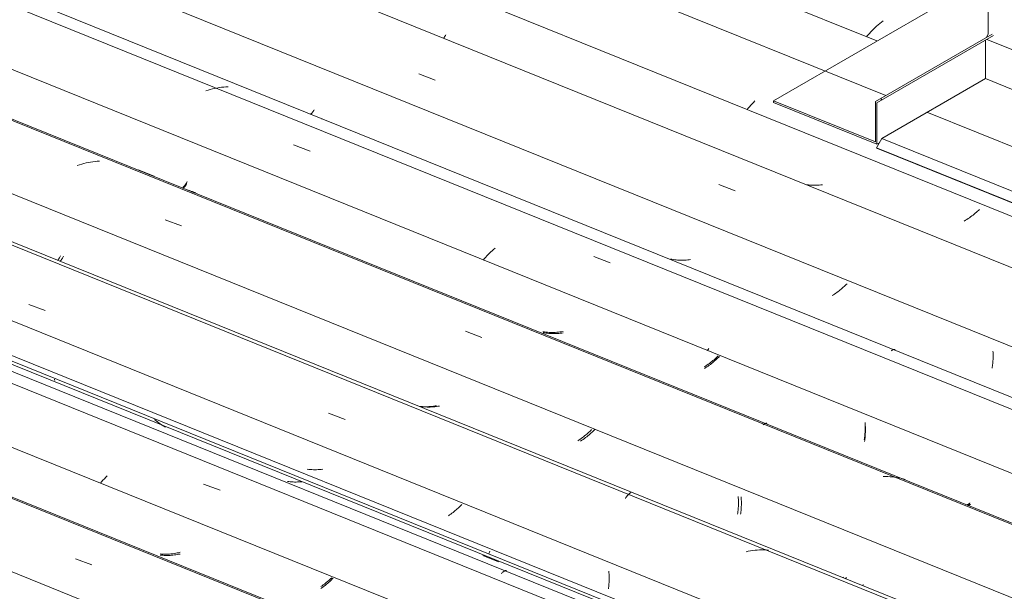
# Model space of a CAD drawing. Header units: metres. Extents: x -16.8 to 29.9, y -11.9 to 37.1.
# Tile 50 of 202: x 9.1 to 10.1, y -2.5 to -1.9. Entities that reach past the tile are written whole.
import ezdxf

# ---------------------------------------------------------------- set-up
doc = ezdxf.new("R2010")
doc.units = ezdxf.units.M
for name, color, linetype, lineweight in [('A-GLAZ-CWMG', 7, 'Continuous', 5), ('A-ROOF-OTLN', 7, 'Continuous', 5), ('I-WALL', 7, 'Continuous', 5)]:
    doc.layers.add(name, color=color, linetype=linetype, lineweight=lineweight)

# ---------------------------------------------------------------- blocks, each defined once
blk = doc.blocks.new('FP_379-ISO_03')
at = {"layer": 'A-GLAZ-CWMG', "color": 9, "true_color": 0xc0c0c0}
for p, q in [((-13.43486, -1.92774), (-13.43655, -1.92904)), ((-13.44738, -1.93886), (-13.44877, -1.94034)), ((-13.44595, -1.93739), (-13.44738, -1.93886)), ((-13.44448, -1.93594), (-13.44595, -1.93739)), ((-13.44297, -1.93452), (-13.44448, -1.93594)), ((-13.44142, -1.93311), (-13.44297, -1.93452)), ((-13.43983, -1.93173), (-13.44142, -1.93311)), ((-13.43821, -1.93037), (-13.43983, -1.93173)), ((-13.43655, -1.92904), (-13.43821, -1.93037)), ((-13.45012, -1.94183), (-13.45142, -1.94333)), ((-13.44877, -1.94034), (-13.45012, -1.94183))]:
    blk.add_line(p, q, dxfattribs=at)
blk = doc.blocks.new('FP_381-ISO_03')
at = {"layer": 'A-GLAZ-CWMG'}
for p, q in [((-13.43219, -2.00347), (-17.12557, -0.51081)), ((-10.84862, -3.04761), (-13.39038, -2.02037))]:
    blk.add_line(p, q, dxfattribs=at)
at = {"layer": 'A-GLAZ-CWMG', "color": 9, "true_color": 0xc0c0c0}
for p, q in [((-13.57177, -2.01623), (-13.57298, -2.01771)), ((-13.57053, -2.01476), (-13.57177, -2.01623)), ((-13.56924, -2.0133), (-13.57053, -2.01476)), ((-13.56792, -2.01185), (-13.56924, -2.0133)), ((-13.56657, -2.01042), (-13.56792, -2.01185)), ((-13.56517, -2.009), (-13.56657, -2.01042))]:
    blk.add_line(p, q, dxfattribs=at)
blk = doc.blocks.new('FP_382-ISO_03')
at = {"layer": 'A-GLAZ-CWMG', "color": 9, "true_color": 0xc0c0c0}
for p, q in [((-13.88113, -1.9453), (-13.88083, -1.94502)), ((-13.88083, -1.94502), (-13.88052, -1.9447)), ((-13.88052, -1.9447), (-13.88021, -1.94434)), ((-13.88021, -1.94434), (-13.87989, -1.94393)), ((-13.87989, -1.94393), (-13.87956, -1.94348)), ((-13.87956, -1.94348), (-13.87923, -1.94298)), ((-13.87923, -1.94298), (-13.8789, -1.94245)), ((-13.8789, -1.94245), (-13.87857, -1.94187)), ((-13.51217, -2.09404), (-13.51337, -2.09386)), ((-13.51062, -2.09424), (-13.51217, -2.09404)), ((-13.50906, -2.09439), (-13.51062, -2.09424)), ((-13.50749, -2.0945), (-13.50906, -2.09439)), ((-13.50591, -2.09456), (-13.50749, -2.0945)), ((-13.50434, -2.09459), (-13.50591, -2.09456)), ((-13.50276, -2.09458), (-13.50434, -2.09459)), ((-13.50118, -2.09452), (-13.50276, -2.09458)), ((-13.4996, -2.09442), (-13.50118, -2.09452)), ((-13.49802, -2.09428), (-13.4996, -2.09442)), ((-13.49644, -2.0941), (-13.49802, -2.09428)), ((-13.34854, -2.12842), (-13.34984, -2.12928)), ((-13.34727, -2.12755), (-13.34854, -2.12842)), ((-13.34602, -2.12665), (-13.34727, -2.12755)), ((-13.3448, -2.12575), (-13.34602, -2.12665)), ((-13.3436, -2.12482), (-13.3448, -2.12575)), ((-13.34243, -2.12389), (-13.3436, -2.12482)), ((-13.34128, -2.12294), (-13.34243, -2.12389)), ((-13.34017, -2.12198), (-13.34128, -2.12294)), ((-13.33907, -2.12101), (-13.34017, -2.12198)), ((-13.33801, -2.12003), (-13.33907, -2.12101)), ((-13.33698, -2.11905), (-13.33801, -2.12003)), ((-13.35116, -2.13011), (-13.35249, -2.13093)), ((-13.34984, -2.12928), (-13.35116, -2.13011))]:
    blk.add_line(p, q, dxfattribs=at)
blk = doc.blocks.new('FP_383-ISO_03')
at = {"layer": 'A-GLAZ-CWMG'}
blk.add_line((-10.97403, -3.12001), (-17.25464, -0.58173), dxfattribs=at)
at = {"layer": 'A-GLAZ-CWMG', "color": 9, "true_color": 0xc0c0c0}
for p, q in [((-13.90613, -1.98157), (-13.88941, -1.98773)), ((-13.60171, -2.09395), (-13.58495, -2.10016))]:
    blk.add_line(p, q, dxfattribs=at)
blk = doc.blocks.new('FP_384-ISO_03')
at = {"layer": 'A-GLAZ-CWMG', "color": 9, "true_color": 0xc0c0c0}
for p, q in [((-14.01301, -2.01905), (-14.01268, -2.01849)), ((-14.01268, -2.01849), (-14.01235, -2.01789)), ((-14.01627, -2.02233), (-14.01602, -2.02225)), ((-14.01602, -2.02225), (-14.01576, -2.02213)), ((-14.01576, -2.02213), (-14.01549, -2.02197)), ((-14.01549, -2.02197), (-14.01521, -2.02176)), ((-14.01521, -2.02176), (-14.01491, -2.0215)), ((-14.01491, -2.0215), (-14.01461, -2.0212)), ((-14.01461, -2.0212), (-14.0143, -2.02086)), ((-14.0143, -2.02086), (-14.01399, -2.02047)), ((-14.01399, -2.02047), (-14.01366, -2.02004)), ((-14.01366, -2.02004), (-14.01334, -2.01957)), ((-14.01334, -2.01957), (-14.01301, -2.01905)), ((-14.00363, -2.02755), (-14.005, -2.02708)), ((-13.64921, -2.16973), (-13.65063, -2.16945)), ((-13.64778, -2.16998), (-13.64921, -2.16973)), ((-13.64634, -2.17019), (-13.64778, -2.16998)), ((-13.6449, -2.17036), (-13.64634, -2.17019)), ((-13.64345, -2.17049), (-13.6449, -2.17036)), ((-13.642, -2.17059), (-13.64345, -2.17049)), ((-13.64054, -2.17066), (-13.642, -2.17059)), ((-13.63908, -2.17068), (-13.64054, -2.17066)), ((-13.63761, -2.17067), (-13.63908, -2.17068)), ((-13.63615, -2.17062), (-13.63761, -2.17067)), ((-13.63468, -2.17054), (-13.63615, -2.17062)), ((-13.63321, -2.17042), (-13.63468, -2.17054)), ((-13.63175, -2.17027), (-13.63321, -2.17042)), ((-13.63028, -2.17009), (-13.63175, -2.17027)), ((-13.47524, -2.19819), (-13.47627, -2.19908)), ((-13.47423, -2.19729), (-13.47524, -2.19819)), ((-13.47325, -2.19639), (-13.47423, -2.19729)), ((-13.47229, -2.19548), (-13.47325, -2.19639)), ((-13.47136, -2.19456), (-13.47229, -2.19548)), ((-13.48534, -2.20578), (-13.48656, -2.20655)), ((-13.48413, -2.205), (-13.48534, -2.20578)), ((-13.48294, -2.20419), (-13.48413, -2.205)), ((-13.48178, -2.20337), (-13.48294, -2.20419)), ((-13.48063, -2.20254), (-13.48178, -2.20337)), ((-13.47951, -2.20169), (-13.48063, -2.20254)), ((-13.47841, -2.20083), (-13.47951, -2.20169)), ((-13.47733, -2.19996), (-13.47841, -2.20083)), ((-13.47627, -2.19908), (-13.47733, -2.19996)), ((-13.32327, -2.26445), (-13.32334, -2.26299)), ((-13.32322, -2.26589), (-13.32327, -2.26445)), ((-13.32319, -2.26732), (-13.32322, -2.26589)), ((-13.3232, -2.26873), (-13.32319, -2.26732)), ((-13.32403, -2.27924), (-13.32386, -2.27802)), ((-13.32386, -2.27802), (-13.3237, -2.27676)), ((-13.3237, -2.27676), (-13.32356, -2.27548)), ((-13.32356, -2.27548), (-13.32344, -2.27418)), ((-13.32344, -2.27418), (-13.32335, -2.27285)), ((-13.32335, -2.27285), (-13.32327, -2.2715)), ((-13.32327, -2.2715), (-13.32322, -2.27013)), ((-13.32322, -2.27013), (-13.3232, -2.26873)), ((-13.32423, -2.28044), (-13.32403, -2.27924))]:
    blk.add_line(p, q, dxfattribs=at)
blk = doc.blocks.new('FP_385-ISO_03')
at = {"layer": 'A-GLAZ-CWMG'}
blk.add_line((-11.10824, -3.1975), (-17.38729, -0.65985), dxfattribs=at)
at = {"layer": 'A-GLAZ-CWMG', "color": 9, "true_color": 0xc0c0c0}
for p, q in [((-14.12001, -1.99803), (-14.12225, -1.99874)), ((-14.11777, -1.99739), (-14.12001, -1.99803)), ((-14.11551, -1.9968), (-14.11777, -1.99739)), ((-14.11325, -1.99628), (-14.11551, -1.9968)), ((-14.11098, -1.99583), (-14.11325, -1.99628)), ((-14.1087, -1.99543), (-14.11098, -1.99583)), ((-14.10642, -1.99511), (-14.1087, -1.99543)), ((-14.10414, -1.99485), (-14.10642, -1.99511)), ((-14.10186, -1.99465), (-14.10414, -1.99485)), ((-14.09959, -1.99453), (-14.10186, -1.99465)), ((-14.03325, -2.0536), (-14.01651, -2.05981)), ((-13.72859, -2.16695), (-13.71181, -2.17322)), ((-13.42658, -2.26256), (-13.42608, -2.2622)), ((-13.42608, -2.2622), (-13.4256, -2.2619)), ((-13.4256, -2.2619), (-13.42512, -2.26165)), ((-13.42512, -2.26165), (-13.42466, -2.26145)), ((-13.42466, -2.26145), (-13.42422, -2.26131)), ((-13.42422, -2.26131), (-13.42379, -2.26123)), ((-13.42379, -2.26123), (-13.42338, -2.2612)), ((-13.42338, -2.2612), (-13.42299, -2.26122)), ((-13.42299, -2.26122), (-13.42262, -2.26129))]:
    blk.add_line(p, q, dxfattribs=at)
blk = doc.blocks.new('FP_386-ISO_03')
at = {"layer": 'A-GLAZ-CWMG', "color": 9, "true_color": 0xc0c0c0}
for p, q in [((-14.14546, -2.09728), (-14.1452, -2.09716)), ((-14.1452, -2.09716), (-14.14492, -2.09699)), ((-14.14492, -2.09699), (-14.14464, -2.09678)), ((-14.14464, -2.09678), (-14.14434, -2.09653)), ((-14.14434, -2.09653), (-14.14404, -2.09623)), ((-14.14404, -2.09623), (-14.14373, -2.09588)), ((-14.14373, -2.09588), (-14.14341, -2.0955)), ((-14.14341, -2.0955), (-14.14309, -2.09507)), ((-14.14309, -2.09507), (-14.14276, -2.09459)), ((-14.14276, -2.09459), (-14.14243, -2.09407)), ((-14.14243, -2.09407), (-14.1421, -2.09351)), ((-14.1421, -2.09351), (-14.14177, -2.09291)), ((-14.14177, -2.09291), (-14.14143, -2.09226)), ((-14.13559, -2.10163), (-14.13694, -2.10113)), ((-14.13422, -2.1021), (-14.13559, -2.10163)), ((-14.13284, -2.10253), (-14.13422, -2.1021)), ((-13.77853, -2.24451), (-13.77996, -2.24426)), ((-13.77709, -2.24472), (-13.77853, -2.24451)), ((-13.77565, -2.2449), (-13.77709, -2.24472)), ((-13.7742, -2.24504), (-13.77565, -2.2449)), ((-13.77274, -2.24514), (-13.7742, -2.24504)), ((-13.77128, -2.24521), (-13.77274, -2.24514)), ((-13.76982, -2.24524), (-13.77128, -2.24521)), ((-13.76836, -2.24523), (-13.76982, -2.24524)), ((-13.76689, -2.24519), (-13.76836, -2.24523)), ((-13.76542, -2.24511), (-13.76689, -2.24519)), ((-13.76396, -2.245), (-13.76542, -2.24511)), ((-13.76249, -2.24485), (-13.76396, -2.245)), ((-13.76103, -2.24467), (-13.76249, -2.24485)), ((-13.75956, -2.24446), (-13.76103, -2.24467)), ((-13.60108, -2.26844), (-13.602, -2.26935)), ((-13.61249, -2.27814), (-13.61366, -2.27895)), ((-13.61134, -2.27731), (-13.61249, -2.27814)), ((-13.61021, -2.27646), (-13.61134, -2.27731)), ((-13.6091, -2.27561), (-13.61021, -2.27646)), ((-13.60801, -2.27474), (-13.6091, -2.27561)), ((-13.60695, -2.27386), (-13.60801, -2.27474)), ((-13.60591, -2.27297), (-13.60695, -2.27386)), ((-13.60489, -2.27208), (-13.60591, -2.27297)), ((-13.6039, -2.27118), (-13.60489, -2.27208)), ((-13.60294, -2.27027), (-13.6039, -2.27118)), ((-13.602, -2.26935), (-13.60294, -2.27027)), ((-13.61485, -2.27975), (-13.61607, -2.28054)), ((-13.61366, -2.27895), (-13.61485, -2.27975)), ((-13.45291, -2.33846), (-13.453, -2.33699)), ((-13.45284, -2.33991), (-13.45291, -2.33846)), ((-13.4531, -2.34959), (-13.45299, -2.34827)), ((-13.45299, -2.34827), (-13.45291, -2.34693)), ((-13.45291, -2.34693), (-13.45284, -2.34557)), ((-13.45281, -2.34135), (-13.45284, -2.33991)), ((-13.45284, -2.34557), (-13.45281, -2.34418)), ((-13.45279, -2.34277), (-13.45281, -2.34135)), ((-13.45281, -2.34418), (-13.45279, -2.34277)), ((-13.45372, -2.35462), (-13.45354, -2.3534)), ((-13.45354, -2.3534), (-13.45337, -2.35216)), ((-13.45337, -2.35216), (-13.45322, -2.35089)), ((-13.45322, -2.35089), (-13.4531, -2.34959)), ((-13.34687, -2.41886), (-13.34657, -2.41857)), ((-13.34657, -2.41857), (-13.34626, -2.41823)), ((-13.34868, -2.41969), (-13.34846, -2.4197)), ((-13.34846, -2.4197), (-13.34823, -2.41967)), ((-13.34823, -2.41967), (-13.34798, -2.4196)), ((-13.34798, -2.4196), (-13.34772, -2.41948)), ((-13.34772, -2.41948), (-13.34745, -2.41932)), ((-13.34745, -2.41932), (-13.34717, -2.41911)), ((-13.34717, -2.41911), (-13.34687, -2.41886))]:
    blk.add_line(p, q, dxfattribs=at)
blk = doc.blocks.new('FP_387-ISO_03')
at = {"layer": 'A-GLAZ-CWMG'}
blk.add_line((-11.23826, -3.27257), (-17.51708, -0.73502), dxfattribs=at)
at = {"layer": 'A-GLAZ-CWMG', "color": 9, "true_color": 0xc0c0c0}
for p, q in [((-14.25058, -2.07382), (-14.25281, -2.07457)), ((-14.24834, -2.07314), (-14.25058, -2.07382)), ((-14.24609, -2.07251), (-14.24834, -2.07314)), ((-14.24383, -2.07195), (-14.24609, -2.07251)), ((-14.24157, -2.07145), (-14.24383, -2.07195)), ((-14.23929, -2.07102), (-14.24157, -2.07145)), ((-14.23702, -2.07065), (-14.23929, -2.07102)), ((-14.23474, -2.07035), (-14.23702, -2.07065)), ((-14.23246, -2.07011), (-14.23474, -2.07035)), ((-14.23018, -2.06995), (-14.23246, -2.07011)), ((-14.16359, -2.12972), (-14.14685, -2.1359)), ((-13.85885, -2.24273), (-13.84207, -2.24899)), ((-13.55674, -2.33775), (-13.55624, -2.33737)), ((-13.55624, -2.33737), (-13.55576, -2.33705)), ((-13.55576, -2.33705), (-13.55528, -2.33679)), ((-13.55528, -2.33679), (-13.55482, -2.33657)), ((-13.55482, -2.33657), (-13.55437, -2.33642)), ((-13.55437, -2.33642), (-13.55394, -2.33632)), ((-13.55394, -2.33632), (-13.55352, -2.33627)), ((-13.55352, -2.33627), (-13.55313, -2.33627)), ((-13.55313, -2.33627), (-13.55275, -2.33633)), ((-13.43235, -2.39032), (-13.43462, -2.39034)), ((-13.43009, -2.39037), (-13.43235, -2.39032)), ((-13.42784, -2.39049), (-13.43009, -2.39037)), ((-13.4256, -2.39068), (-13.42784, -2.39049)), ((-13.42337, -2.39093), (-13.4256, -2.39068)), ((-13.42116, -2.39126), (-13.42337, -2.39093)), ((-13.41896, -2.39166), (-13.42116, -2.39126)), ((-13.41679, -2.39213), (-13.41896, -2.39166)), ((-13.41463, -2.39267), (-13.41679, -2.39213)), ((-13.41249, -2.39328), (-13.41463, -2.39267))]:
    blk.add_line(p, q, dxfattribs=at)
blk = doc.blocks.new('FP_388-ISO_03')
at = {"layer": 'A-GLAZ-CWMG', "color": 9, "true_color": 0xc0c0c0}
for p, q in [((-14.27143, -2.16924), (-14.2711, -2.16872)), ((-14.2711, -2.16872), (-14.27077, -2.16815)), ((-14.27077, -2.16815), (-14.27043, -2.16755)), ((-14.27043, -2.16755), (-14.2701, -2.1669)), ((-14.2701, -2.1669), (-14.26976, -2.16621)), ((-14.27272, -2.17089), (-14.27241, -2.17054)), ((-14.27241, -2.17054), (-14.27209, -2.17015)), ((-14.27209, -2.17015), (-14.27176, -2.16972)), ((-14.27176, -2.16972), (-14.27143, -2.16924)), ((-13.88811, -2.31842), (-13.88968, -2.31868)), ((-13.90388, -2.31925), (-13.90544, -2.31911)), ((-13.90231, -2.31935), (-13.90388, -2.31925)), ((-13.90073, -2.31941), (-13.90231, -2.31935)), ((-13.89916, -2.31943), (-13.90073, -2.31941)), ((-13.89758, -2.31941), (-13.89916, -2.31943)), ((-13.896, -2.31934), (-13.89758, -2.31941)), ((-13.89442, -2.31924), (-13.896, -2.31934)), ((-13.89284, -2.31909), (-13.89442, -2.31924)), ((-13.89126, -2.31891), (-13.89284, -2.31909)), ((-13.88968, -2.31868), (-13.89126, -2.31891)), ((-13.73673, -2.3481), (-13.73782, -2.349)), ((-13.73567, -2.3472), (-13.73673, -2.3481)), ((-13.73463, -2.34628), (-13.73567, -2.3472)), ((-13.73361, -2.34536), (-13.73463, -2.34628)), ((-13.73262, -2.34443), (-13.73361, -2.34536)), ((-13.73166, -2.3435), (-13.73262, -2.34443)), ((-13.73072, -2.34256), (-13.73166, -2.3435)), ((-13.74362, -2.35329), (-13.74485, -2.35411)), ((-13.74242, -2.35246), (-13.74362, -2.35329)), ((-13.74124, -2.35162), (-13.74242, -2.35246)), ((-13.74008, -2.35076), (-13.74124, -2.35162)), ((-13.73894, -2.34988), (-13.74008, -2.35076)), ((-13.73782, -2.349), (-13.73894, -2.34988)), ((-13.58183, -2.41208), (-13.58193, -2.4106)), ((-13.58175, -2.41354), (-13.58183, -2.41208)), ((-13.5817, -2.41499), (-13.58175, -2.41354)), ((-13.58167, -2.41642), (-13.5817, -2.41499)), ((-13.5817, -2.41924), (-13.58168, -2.41784)), ((-13.58168, -2.41784), (-13.58167, -2.41642)), ((-13.5825, -2.4284), (-13.58232, -2.42716)), ((-13.58232, -2.42716), (-13.58217, -2.4259)), ((-13.58217, -2.4259), (-13.58203, -2.42462)), ((-13.58203, -2.42462), (-13.58192, -2.42331)), ((-13.58192, -2.42331), (-13.58182, -2.42197)), ((-13.58182, -2.42197), (-13.58175, -2.42062)), ((-13.58175, -2.42062), (-13.5817, -2.41924)), ((-13.47538, -2.49294), (-13.47506, -2.49258))]:
    blk.add_line(p, q, dxfattribs=at)
blk = doc.blocks.new('FP_389-ISO_03')
at = {"layer": 'A-GLAZ-CWMG'}
blk.add_line((-11.376, -3.34492), (-17.64352, -0.81193), dxfattribs=at)
blk = doc.blocks.new('FP_390-ISO_03')
at = {"layer": 'A-GLAZ-CWMG', "color": 9, "true_color": 0xc0c0c0}
for p, q in [((-14.01779, -2.38305), (-14.01934, -2.38285)), ((-14.01622, -2.3832), (-14.01779, -2.38305)), ((-14.01465, -2.3833), (-14.01622, -2.3832)), ((-14.01308, -2.38337), (-14.01465, -2.3833)), ((-14.0115, -2.3834), (-14.01308, -2.38337)), ((-14.00992, -2.38338), (-14.0115, -2.3834)), ((-14.00834, -2.38332), (-14.00992, -2.38338)), ((-14.00676, -2.38322), (-14.00834, -2.38332)), ((-14.00517, -2.38308), (-14.00676, -2.38322)), ((-14.00359, -2.38291), (-14.00517, -2.38308))]:
    blk.add_line(p, q, dxfattribs=at)
blk = doc.blocks.new('FP_391-ISO_03')
at = {"layer": 'A-GLAZ-CWMG'}
blk.add_line((-17.73962, -0.89428), (-11.49946, -3.4162), dxfattribs=at)
at = {"layer": 'A-GLAZ-CWMG', "color": 9, "true_color": 0xc0c0c0}
for p, q in [((-14.27587, -2.29152), (-14.27576, -2.29215)), ((-14.27576, -2.29215), (-14.27562, -2.29275)), ((-14.17287, -2.33377), (-14.17437, -2.33254)), ((-14.17133, -2.33495), (-14.17287, -2.33377)), ((-14.16976, -2.33609), (-14.17133, -2.33495)), ((-14.16817, -2.33718), (-14.16976, -2.33609)), ((-14.16654, -2.33822), (-14.16817, -2.33718)), ((-14.16489, -2.3392), (-14.16654, -2.33822)), ((-14.16321, -2.34014), (-14.16489, -2.3392)), ((-13.84128, -2.47059), (-13.82514, -2.47709))]:
    blk.add_line(p, q, dxfattribs=at)
blk = doc.blocks.new('Rectangular Mullion - Telha Fibrocimento - Ondulada-1908998-ISO_03')
at = {"layer": 'A-GLAZ-CWMG', "true_color": 0xc0c0c0}
h = blk.add_hatch(dxfattribs=at)
h.set_pattern_fill('FP_48', color=9, style=0, pattern_type=2)
h.set_pattern_definition([(15.48, (-10.462, -3.312), (0.4651252, 0.2596002), [0.01991, -0.34206, 0.01991, -2.273]), (15.48, (-10.462, -3.312), (0.4651252, 0.2596002), [-0.38188, -0.34206, 0.01991, -0.70404, -1.207]), (15.48, (-10.462, -3.312), (0.4651252, 0.2596002), [-1.448, 0.01991, -0.34206, 0.01991, -0.8247]), (15.48, (-10.462, -3.312), (0.4651252, 0.2596002), [-1.83, -0.22141, 0.01991, -0.58338]), (120.895, (-10.287, -3.198), (-0.3332603, 0.2953726), [0.01868, -0.32101, 0.01868, -2.133]), (120.895, (-10.287, -3.198), (-0.3332603, 0.2953726), [-0.35838, -0.32101, 0.01868, -0.6607, -1.132]), (120.895, (-10.287, -3.198), (-0.3332603, 0.2953726), [-1.359, 0.01868, -0.32101, 0.01868, -0.77393]), (120.895, (-10.287, -3.198), (-0.3332603, 0.2953726), [-1.717, -0.20778, 0.01868, -0.54747]), (245.8, (-10.229, -2.92), (-0.1318568, -0.5549805), [0.0234, -0.40209, 0.0234, -2.671]), (245.8, (-10.229, -2.92), (-0.1318568, -0.5549805), [-0.4489, -0.40209, 0.0234, -0.82759, -1.418]), (245.8, (-10.229, -2.92), (-0.1318568, -0.5549805), [-1.702, 0.0234, -0.40209, 0.0234, -0.96942]), (245.8, (-10.229, -2.92), (-0.1318568, -0.5549805), [-2.151, -0.26026, 0.0234, -0.68576])])
h.paths.add_polyline_path([(-11.49596, -3.41418), (-11.49075, -3.41068), (-17.74701, -0.88224), (-17.74922, -0.88695), (-11.57678, -3.38151)])
at = {"layer": 'A-GLAZ-CWMG'}
for p, q in [((-17.05876, -0.48599), (-13.44113, -1.94803)), ((-17.18388, -0.55823), (-10.92824, -3.08641)), ((-17.31892, -0.63619), (-11.06329, -3.16438)), ((-17.57844, -0.78603), (-11.32281, -3.31421)), ((-17.74922, -0.88695), (-11.49596, -3.41418)), ((-17.74701, -0.88224), (-11.49025, -3.41088))]:
    blk.add_line(p, q, dxfattribs=at)
for name in ['FP_379-ISO_03', 'FP_381-ISO_03', 'FP_383-ISO_03', 'FP_382-ISO_03', 'FP_384-ISO_03', 'FP_385-ISO_03', 'FP_387-ISO_03', 'FP_386-ISO_03', 'FP_388-ISO_03', 'FP_389-ISO_03', 'FP_391-ISO_03', 'FP_390-ISO_03']:
    blk.add_blockref(name, (0, 0), dxfattribs=at)
blk = doc.blocks.new('FP_393-ISO_03')
at = {"layer": 'A-GLAZ-CWMG'}
blk.add_line((-11.12812, -3.20181), (-17.3954, -0.66892), dxfattribs=at)
at = {"layer": 'A-GLAZ-CWMG', "color": 9, "true_color": 0xc0c0c0}
for p, q in [((-13.82875, -2.15845), (-13.8302, -2.15973)), ((-13.83824, -2.16772), (-13.83946, -2.1691)), ((-13.83699, -2.16636), (-13.83824, -2.16772)), ((-13.8357, -2.165), (-13.83699, -2.16636)), ((-13.83438, -2.16366), (-13.8357, -2.165)), ((-13.83302, -2.16233), (-13.83438, -2.16366)), ((-13.83163, -2.16102), (-13.83302, -2.16233)), ((-13.8302, -2.15973), (-13.83163, -2.16102)), ((-13.83946, -2.1691), (-13.84064, -2.17049)), ((-13.61256, -2.26134), (-13.6134, -2.26233)), ((-13.6117, -2.26035), (-13.61256, -2.26134))]:
    blk.add_line(p, q, dxfattribs=at)
blk = doc.blocks.new('FP_394-ISO_03')
at = {"layer": 'A-GLAZ-CWMG', "color": 9, "true_color": 0xc0c0c0}
for p, q in [((-14.19105, -2.07884), (-14.17483, -2.08541)), ((-14.14547, -2.0965), (-14.14518, -2.09631)), ((-14.14518, -2.09631), (-14.14488, -2.09608)), ((-14.14488, -2.09608), (-14.14457, -2.0958)), ((-14.14457, -2.0958), (-14.14426, -2.09548)), ((-14.14426, -2.09548), (-14.14394, -2.09512)), ((-14.14394, -2.09512), (-14.14361, -2.09471)), ((-14.14361, -2.09471), (-14.14328, -2.09427)), ((-14.14328, -2.09427), (-14.14294, -2.09378)), ((-14.14294, -2.09378), (-14.1426, -2.09324)), ((-14.1426, -2.09324), (-14.14226, -2.09267)), ((-14.14226, -2.09267), (-14.14192, -2.09206)), ((-14.14192, -2.09206), (-14.14158, -2.0914)), ((-14.14158, -2.0914), (-14.14124, -2.0907)), ((-14.13886, -2.09997), (-14.14032, -2.09942)), ((-14.13738, -2.10049), (-14.13886, -2.09997)), ((-14.1359, -2.10097), (-14.13738, -2.10049)), ((-14.1344, -2.10141), (-14.1359, -2.10097)), ((-14.13288, -2.1018), (-14.1344, -2.10141)), ((-13.77866, -2.24353), (-13.78022, -2.24331)), ((-13.7771, -2.2437), (-13.77866, -2.24353)), ((-13.77553, -2.24384), (-13.7771, -2.2437)), ((-13.77395, -2.24393), (-13.77553, -2.24384)), ((-13.77238, -2.24399), (-13.77395, -2.24393)), ((-13.77079, -2.244), (-13.77238, -2.24399)), ((-13.76921, -2.24397), (-13.77079, -2.244)), ((-13.76762, -2.24391), (-13.76921, -2.24397)), ((-13.76603, -2.2438), (-13.76762, -2.24391)), ((-13.76445, -2.24365), (-13.76603, -2.2438)), ((-13.76286, -2.24347), (-13.76445, -2.24365)), ((-13.76128, -2.24324), (-13.76286, -2.24347)), ((-13.7597, -2.24298), (-13.76128, -2.24324)), ((-13.60221, -2.26781), (-13.60323, -2.26879)), ((-13.61494, -2.27802), (-13.61624, -2.27886)), ((-13.61366, -2.27716), (-13.61494, -2.27802)), ((-13.61241, -2.27629), (-13.61366, -2.27716)), ((-13.61117, -2.27539), (-13.61241, -2.27629)), ((-13.60996, -2.27449), (-13.61117, -2.27539)), ((-13.60878, -2.27356), (-13.60996, -2.27449)), ((-13.60762, -2.27263), (-13.60878, -2.27356)), ((-13.60648, -2.27168), (-13.60762, -2.27263)), ((-13.60537, -2.27073), (-13.60648, -2.27168)), ((-13.60429, -2.26976), (-13.60537, -2.27073)), ((-13.60323, -2.26879), (-13.60429, -2.26976)), ((-13.45311, -2.33695), (-13.45319, -2.33548)), ((-13.45307, -2.3384), (-13.45311, -2.33695)), ((-13.45304, -2.33984), (-13.45307, -2.3384)), ((-13.45354, -2.3494), (-13.45341, -2.3481)), ((-13.45341, -2.3481), (-13.45329, -2.34678)), ((-13.45329, -2.34678), (-13.4532, -2.34543)), ((-13.4532, -2.34543), (-13.45312, -2.34406)), ((-13.45312, -2.34406), (-13.45307, -2.34268)), ((-13.45307, -2.34268), (-13.45305, -2.34127)), ((-13.45305, -2.34127), (-13.45304, -2.33984)), ((-13.45406, -2.35314), (-13.45387, -2.35192)), ((-13.45387, -2.35192), (-13.4537, -2.35068)), ((-13.4537, -2.35068), (-13.45354, -2.3494)), ((-13.34867, -2.41875), (-13.34839, -2.4186)), ((-13.34839, -2.4186), (-13.34811, -2.4184)), ((-13.34811, -2.4184), (-13.34781, -2.41816)), ((-13.34781, -2.41816), (-13.3475, -2.41788)), ((-13.3475, -2.41788), (-13.34718, -2.41755)), ((-13.34718, -2.41755), (-13.34686, -2.41719)), ((-13.34986, -2.41888), (-13.34965, -2.41893)), ((-13.34965, -2.41893), (-13.34943, -2.41895)), ((-13.34943, -2.41895), (-13.34919, -2.41893)), ((-13.34919, -2.41893), (-13.34894, -2.41886)), ((-13.34894, -2.41886), (-13.34867, -2.41875))]:
    blk.add_line(p, q, dxfattribs=at)
blk = doc.blocks.new('FP_395-ISO_03')
at = {"layer": 'A-GLAZ-CWMG'}
blk.add_line((-11.23965, -3.27337), (-17.5166, -0.73657), dxfattribs=at)
blk = doc.blocks.new('FP_396-ISO_03')
at = {"layer": 'A-GLAZ-CWMG', "color": 9, "true_color": 0xc0c0c0}
for p, q in [((-14.26808, -2.16904), (-14.26774, -2.16846)), ((-14.26774, -2.16846), (-14.2674, -2.16785)), ((-14.2674, -2.16785), (-14.26707, -2.16719)), ((-14.26707, -2.16719), (-14.26673, -2.16649)), ((-14.27032, -2.17185), (-14.27002, -2.17158)), ((-14.27002, -2.17158), (-14.26971, -2.17126)), ((-14.26971, -2.17126), (-14.26939, -2.1709)), ((-14.26939, -2.1709), (-14.26907, -2.1705)), ((-14.26907, -2.1705), (-14.26874, -2.17006)), ((-14.26874, -2.17006), (-14.26841, -2.16957)), ((-14.26841, -2.16957), (-14.26808, -2.16904)), ((-13.90404, -2.3193), (-13.90559, -2.31908)), ((-13.90248, -2.31948), (-13.90404, -2.3193)), ((-13.90092, -2.31961), (-13.90248, -2.31948)), ((-13.89935, -2.31971), (-13.90092, -2.31961)), ((-13.89777, -2.31976), (-13.89935, -2.31971)), ((-13.89619, -2.31977), (-13.89777, -2.31976)), ((-13.89461, -2.31974), (-13.89619, -2.31977)), ((-13.89303, -2.31967), (-13.89461, -2.31974)), ((-13.89145, -2.31956), (-13.89303, -2.31967)), ((-13.88987, -2.31941), (-13.89145, -2.31956)), ((-13.88829, -2.31921), (-13.88987, -2.31941)), ((-13.88671, -2.31898), (-13.88829, -2.31921)), ((-13.88514, -2.31871), (-13.88671, -2.31898)), ((-13.73335, -2.34802), (-13.7345, -2.34897)), ((-13.73224, -2.34706), (-13.73335, -2.34802)), ((-13.73115, -2.3461), (-13.73224, -2.34706)), ((-13.73009, -2.34512), (-13.73115, -2.3461)), ((-13.72906, -2.34414), (-13.73009, -2.34512)), ((-13.72806, -2.34315), (-13.72906, -2.34414)), ((-13.72709, -2.34216), (-13.72806, -2.34315)), ((-13.74059, -2.35351), (-13.74188, -2.35437)), ((-13.73932, -2.35264), (-13.74059, -2.35351)), ((-13.73808, -2.35174), (-13.73932, -2.35264)), ((-13.73686, -2.35083), (-13.73808, -2.35174)), ((-13.73566, -2.34991), (-13.73686, -2.35083)), ((-13.7345, -2.34897), (-13.73566, -2.34991)), ((-13.57887, -2.41237), (-13.57897, -2.41089)), ((-13.57879, -2.41383), (-13.57887, -2.41237)), ((-13.57874, -2.41528), (-13.57879, -2.41383)), ((-13.57875, -2.41953), (-13.57872, -2.41813)), ((-13.57872, -2.41672), (-13.57874, -2.41528)), ((-13.57872, -2.41813), (-13.57872, -2.41672)), ((-13.57956, -2.4287), (-13.57939, -2.42746)), ((-13.57939, -2.42746), (-13.57923, -2.4262)), ((-13.57923, -2.4262), (-13.57909, -2.42492)), ((-13.57909, -2.42492), (-13.57897, -2.4236)), ((-13.57897, -2.4236), (-13.57888, -2.42227)), ((-13.57888, -2.42227), (-13.5788, -2.42091)), ((-13.5788, -2.42091), (-13.57875, -2.41953)), ((-13.4731, -2.49393), (-13.4728, -2.49365)), ((-13.4728, -2.49365), (-13.47249, -2.49332)), ((-13.47249, -2.49332), (-13.47217, -2.49295))]:
    blk.add_line(p, q, dxfattribs=at)
blk = doc.blocks.new('FP_397-ISO_03')
at = {"layer": 'A-GLAZ-CWMG'}
blk.add_line((-11.36506, -3.34577), (-17.64567, -0.8075), dxfattribs=at)
at = {"layer": 'A-GLAZ-CWMG', "color": 9, "true_color": 0xc0c0c0}
for p, q in [((-14.302, -2.21563), (-14.2853, -2.22168)), ((-13.99771, -2.32614), (-13.98095, -2.33226)), ((-13.69351, -2.40875), (-13.69295, -2.40819)), ((-13.69295, -2.40819), (-13.69239, -2.4077)), ((-13.69239, -2.4077), (-13.69185, -2.40727)), ((-13.69185, -2.40727), (-13.69132, -2.4069)), ((-13.69132, -2.4069), (-13.6908, -2.40659)), ((-13.69642, -2.41249), (-13.69583, -2.41162)), ((-13.69583, -2.41162), (-13.69525, -2.41081)), ((-13.69525, -2.41081), (-13.69466, -2.41006)), ((-13.69466, -2.41006), (-13.69408, -2.40937)), ((-13.69408, -2.40937), (-13.69351, -2.40875)), ((-13.57168, -2.46619), (-13.57395, -2.46664)), ((-13.56941, -2.4658), (-13.57168, -2.46619)), ((-13.56713, -2.46547), (-13.56941, -2.4658)), ((-13.56486, -2.46521), (-13.56713, -2.46547)), ((-13.56258, -2.46501), (-13.56486, -2.46521)), ((-13.56031, -2.46488), (-13.56258, -2.46501)), ((-13.55804, -2.46481), (-13.56031, -2.46488)), ((-13.55578, -2.46481), (-13.55804, -2.46481)), ((-13.55352, -2.46488), (-13.55578, -2.46481)), ((-13.55128, -2.46501), (-13.55352, -2.46488)), ((-13.45543, -2.50038), (-13.455, -2.50038)), ((-13.455, -2.50038), (-13.4546, -2.50045))]:
    blk.add_line(p, q, dxfattribs=at)
blk = doc.blocks.new('FP_398-ISO_03')
at = {"layer": 'A-GLAZ-CWMG', "color": 9, "true_color": 0xc0c0c0}
for p, q in [((-14.03807, -2.39547), (-14.03951, -2.39528)), ((-14.03662, -2.39563), (-14.03807, -2.39547)), ((-14.03517, -2.39575), (-14.03662, -2.39563)), ((-14.03371, -2.39583), (-14.03517, -2.39575)), ((-14.03225, -2.39588), (-14.03371, -2.39583)), ((-14.03078, -2.39589), (-14.03225, -2.39588)), ((-14.02932, -2.39586), (-14.03078, -2.39589)), ((-14.02785, -2.3958), (-14.02932, -2.39586)), ((-14.02638, -2.3957), (-14.02785, -2.3958)), ((-14.02492, -2.39557), (-14.02638, -2.3957)), ((-13.86233, -2.41861), (-13.86324, -2.41953)), ((-13.87368, -2.42842), (-13.87485, -2.42925)), ((-13.87253, -2.42758), (-13.87368, -2.42842)), ((-13.87141, -2.42672), (-13.87253, -2.42758)), ((-13.8703, -2.42585), (-13.87141, -2.42672)), ((-13.86922, -2.42497), (-13.8703, -2.42585)), ((-13.86816, -2.42408), (-13.86922, -2.42497)), ((-13.86713, -2.42319), (-13.86816, -2.42408)), ((-13.86612, -2.42228), (-13.86713, -2.42319)), ((-13.86513, -2.42137), (-13.86612, -2.42228)), ((-13.86417, -2.42045), (-13.86513, -2.42137)), ((-13.86324, -2.41953), (-13.86417, -2.42045)), ((-13.87485, -2.42925), (-13.87605, -2.43006)), ((-13.71316, -2.48804), (-13.71329, -2.48656)), ((-13.71306, -2.48951), (-13.71316, -2.48804)), ((-13.71311, -2.49936), (-13.71303, -2.49801)), ((-13.71299, -2.49097), (-13.71306, -2.48951)), ((-13.71303, -2.49801), (-13.71298, -2.49664)), ((-13.71295, -2.49241), (-13.71299, -2.49097)), ((-13.71298, -2.49664), (-13.71294, -2.49525)), ((-13.71294, -2.49384), (-13.71295, -2.49241)), ((-13.71294, -2.49525), (-13.71294, -2.49384)), ((-13.71365, -2.50451), (-13.71348, -2.50326)), ((-13.71348, -2.50326), (-13.71334, -2.50198)), ((-13.71334, -2.50198), (-13.71322, -2.50068)), ((-13.71322, -2.50068), (-13.71311, -2.49936))]:
    blk.add_line(p, q, dxfattribs=at)
blk = doc.blocks.new('FP_399-ISO_03')
at = {"layer": 'A-GLAZ-CWMG'}
blk.add_line((-11.49927, -3.42326), (-17.77832, -0.88561), dxfattribs=at)
at = {"layer": 'A-GLAZ-CWMG', "color": 9, "true_color": 0xc0c0c0}
for p, q in [((-14.12453, -2.39805), (-14.10774, -2.40423)), ((-13.82243, -2.48889), (-13.82191, -2.48833)), ((-13.82191, -2.48833), (-13.82139, -2.48783)), ((-13.82139, -2.48783), (-13.82089, -2.48738)), ((-13.82089, -2.48738), (-13.82039, -2.48699)), ((-13.82039, -2.48699), (-13.8199, -2.48665)), ((-13.8199, -2.48665), (-13.81943, -2.48636)), ((-13.81943, -2.48636), (-13.81896, -2.48613)), ((-13.81896, -2.48613), (-13.81851, -2.48595)), ((-13.81851, -2.48595), (-13.81808, -2.48583)), ((-13.81808, -2.48583), (-13.81766, -2.48576)), ((-13.81766, -2.48576), (-13.81727, -2.48575))]:
    blk.add_line(p, q, dxfattribs=at)
blk = doc.blocks.new('FP_400-ISO_03')
at = {"layer": 'A-GLAZ-CWMG', "color": 9, "true_color": 0xc0c0c0}
for p, q in [((-14.16736, -2.47017), (-14.1688, -2.47002)), ((-14.1659, -2.4703), (-14.16736, -2.47017)), ((-14.16445, -2.47038), (-14.1659, -2.4703)), ((-14.16298, -2.47043), (-14.16445, -2.47038)), ((-14.16152, -2.47045), (-14.16298, -2.47043)), ((-14.16005, -2.47042), (-14.16152, -2.47045)), ((-14.15859, -2.47037), (-14.16005, -2.47042)), ((-14.15712, -2.47027), (-14.15859, -2.47037)), ((-14.15565, -2.47015), (-14.15712, -2.47027)), ((-14.15418, -2.46998), (-14.15565, -2.47015)), ((-14.15272, -2.46978), (-14.15418, -2.46998)), ((-14.15126, -2.46955), (-14.15272, -2.46978)), ((-14.1498, -2.46929), (-14.15126, -2.46955)), ((-14.14835, -2.46899), (-14.1498, -2.46929)), ((-13.99782, -2.498), (-13.99886, -2.49889)), ((-13.9968, -2.4971), (-13.99782, -2.498)), ((-13.99581, -2.49619), (-13.9968, -2.4971)), ((-13.99485, -2.49528), (-13.99581, -2.49619)), ((-13.99391, -2.49436), (-13.99485, -2.49528)), ((-13.99299, -2.49344), (-13.99391, -2.49436)), ((-14.0044, -2.5032), (-14.00558, -2.50402)), ((-14.00325, -2.50236), (-14.0044, -2.5032)), ((-14.00211, -2.50151), (-14.00325, -2.50236)), ((-14.00101, -2.50065), (-14.00211, -2.50151)), ((-13.99992, -2.49977), (-14.00101, -2.50065)), ((-13.99886, -2.49889), (-13.99992, -2.49977))]:
    blk.add_line(p, q, dxfattribs=at)
blk = doc.blocks.new('FP_401-ISO_03')
at = {"layer": 'A-GLAZ-CWMG'}
blk.add_line((-11.62929, -3.49833), (-17.90811, -0.96078), dxfattribs=at)
at = {"layer": 'A-GLAZ-CWMG', "color": 9, "true_color": 0xc0c0c0}
blk.add_line((-14.25467, -2.47386), (-14.23788, -2.48001), dxfattribs=at)
blk = doc.blocks.new('Rectangular Mullion - Telha Fibrocimento - Ondulada-V392-ISO_03')
at = {"layer": 'A-GLAZ-CWMG'}
for p, q in [((-17.44979, -0.71175), (-11.19415, -3.23993)), ((-17.70995, -0.86195), (-11.45432, -3.39014)), ((-17.96947, -1.01179), (-11.71384, -3.53997))]:
    blk.add_line(p, q, dxfattribs=at)
for name in ['FP_393-ISO_03', 'FP_394-ISO_03', 'FP_395-ISO_03', 'FP_397-ISO_03', 'FP_396-ISO_03', 'FP_398-ISO_03', 'FP_399-ISO_03', 'FP_400-ISO_03', 'FP_401-ISO_03']:
    blk.add_blockref(name, (0, 0), dxfattribs=at)
blk = doc.blocks.new('FP_407-ISO_03')
at = {"layer": 'A-GLAZ-CWMG'}
blk.add_line((-11.51915, -3.42757), (-17.78643, -0.89468), dxfattribs=at)
at = {"layer": 'A-GLAZ-CWMG', "color": 9, "true_color": 0xc0c0c0}
for p, q in [((-14.22805, -2.39564), (-14.22936, -2.39718)), ((-14.2267, -2.39411), (-14.22805, -2.39564)), ((-14.2253, -2.39259), (-14.2267, -2.39411)), ((-14.22386, -2.39109), (-14.2253, -2.39259)), ((-14.22237, -2.38961), (-14.22386, -2.39109))]:
    blk.add_line(p, q, dxfattribs=at)
blk = doc.blocks.new('FP_408-ISO_03')
at = {"layer": 'A-GLAZ-CWMG', "color": 9, "true_color": 0xc0c0c0}
for p, q in [((-14.1545, -2.46848), (-14.15609, -2.46869)), ((-14.15292, -2.46823), (-14.1545, -2.46848)), ((-14.15134, -2.46795), (-14.15292, -2.46823)), ((-14.14977, -2.46763), (-14.15134, -2.46795)), ((-14.14821, -2.46728), (-14.14977, -2.46763)), ((-14.16718, -2.46903), (-14.16876, -2.46892)), ((-14.1656, -2.4691), (-14.16718, -2.46903)), ((-14.16402, -2.46914), (-14.1656, -2.4691)), ((-14.16243, -2.46913), (-14.16402, -2.46914)), ((-14.16085, -2.46908), (-14.16243, -2.46913)), ((-14.15926, -2.46899), (-14.16085, -2.46908)), ((-14.15767, -2.46886), (-14.15926, -2.46899)), ((-14.15609, -2.46869), (-14.15767, -2.46886)), ((-13.99976, -2.49767), (-14.00088, -2.49857)), ((-13.99867, -2.49676), (-13.99976, -2.49767)), ((-13.99761, -2.49584), (-13.99867, -2.49676)), ((-13.99657, -2.49491), (-13.99761, -2.49584)), ((-13.99555, -2.49398), (-13.99657, -2.49491)), ((-13.99456, -2.49304), (-13.99555, -2.49398)), ((-14.00435, -2.50119), (-14.00555, -2.50204)), ((-14.00317, -2.50033), (-14.00435, -2.50119)), ((-14.00201, -2.49945), (-14.00317, -2.50033)), ((-14.00088, -2.49857), (-14.00201, -2.49945))]:
    blk.add_line(p, q, dxfattribs=at)
blk = doc.blocks.new('FP_409-ISO_03')
at = {"layer": 'A-GLAZ-CWMG'}
blk.add_line((-11.63068, -3.49913), (-17.90763, -0.96233), dxfattribs=at)
blk = doc.blocks.new('Rectangular Mullion - Telha Fibrocimento - Ondulada-V406-ISO_03')
at = {"layer": 'A-GLAZ-CWMG'}
blk.add_line((-17.84082, -0.93751), (-11.58518, -3.4657), dxfattribs=at)
for name in ['FP_407-ISO_03', 'FP_409-ISO_03', 'FP_408-ISO_03']:
    blk.add_blockref(name, (0, 0), dxfattribs=at)

msp = doc.modelspace()

# ---------------------------------------------------------------- linework, layer by layer
at = {"layer": 'A-ROOF-OTLN'}
for p, q in [((10.11381, -1.88276), (9.89564, -2.00872)), ((10.11781, -1.94104), (9.99933, -2.00945)), ((10.11908, -1.94262), (10.00075, -2.01094)), ((10.11099, -1.98632), (10.11099, -1.9473)), ((10.11193, -1.94434), (10.11381, -1.94107)), ((10.1123, -1.94653), (12.67862, -2.9837)), ((10.00575, -2.04707), (10.11099, -1.98632)), ((10.11099, -1.98632), (12.65245, -3.01344)), ((9.99933, -2.05062), (9.89564, -2.00872)), ((9.89564, -2.00872), (9.89585, -2.01045)), ((10.00575, -2.00805), (10.00475, -2.00632)), ((9.89585, -2.01045), (10.00075, -2.05284)), ((9.99933, -2.00945), (9.99933, -2.05062)), ((10.00075, -2.05284), (10.00075, -2.01094)), ((10.00033, -2.05652), (10.00575, -2.04707)), ((10.00575, -2.04707), (12.54721, -3.07419)), ((10.00133, -2.05711), (10.00033, -2.05652)), ((10.00033, -2.05652), (12.52805, -3.07809)), ((10.00328, -2.05138), (10.00075, -2.05284)), ((10.00133, -2.05711), (12.52786, -3.0782))]:
    msp.add_line(p, q, dxfattribs=at)
at = {"layer": 'I-WALL'}
msp.add_line((10.11381, -1.94107), (10.11381, -0.666), dxfattribs=at)

# ---------------------------------------------------------------- block references
at = {"layer": 'A-GLAZ-CWMG'}
for name in ['Rectangular Mullion - Telha Fibrocimento - Ondulada-1908998-ISO_03', 'Rectangular Mullion - Telha Fibrocimento - Ondulada-V392-ISO_03', 'Rectangular Mullion - Telha Fibrocimento - Ondulada-V406-ISO_03']:
    msp.add_blockref(name, (23.44188, 0), dxfattribs=at)

doc.saveas('drawing.dxf')
